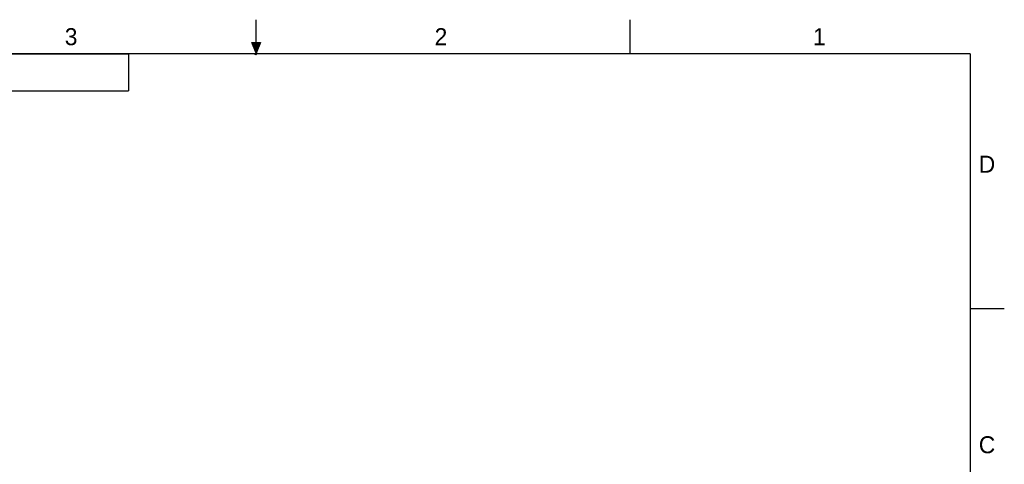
# Model space of a CAD drawing. Header units: inches. Extents: x 0 to 22, y 0 to 17.
# Tile 9 of 9: x 7.5 to 22, y 10.5 to 17. Entities that reach past the tile are written whole.
import ezdxf

# ---------------------------------------------------------------- set-up
doc = ezdxf.new("R2010")
doc.units = ezdxf.units.IN
doc.header["$LTSCALE"] = 1.21
doc.header["$MEASUREMENT"] = 0
doc.layers.get('0').update_dxf_attribs({"linetype": 'CONTINUOUS'})
doc.styles.add('TEXTSTYLE_2', font='txt')

msp = doc.modelspace()

# ---------------------------------------------------------------- hatches: boundary and pattern name
at = {"linetype": 'CONTINUOUS'}
msp.add_hatch(color=2, dxfattribs=at).paths.add_polyline_path([(11, 16.51), (10.9375, 16.6663), (11.0625, 16.6663)])

# ---------------------------------------------------------------- linework, layer by layer
at = {"color": 2, "linetype": 'CONTINUOUS'}
for p, q in [((11, 16.485), (11, 17)), ((16.5, 16.5), (16.5, 17)), ((11, 16.51), (10.9375, 16.6663)), ((10.9375, 16.6663), (11.0625, 16.6663)), ((11.0625, 16.6663), (11, 16.51)), ((11.015, 16.515), (10.985, 16.485)), ((10.985, 16.485), (11, 16.515)), ((11, 16.485), (11.015, 16.515)), ((0.4999, 16.5), (9.1249, 16.5)), ((9.1249, 16.5), (9.1249, 15.9531)), ((0.4999, 15.9531), (9.1249, 15.9531)), ((22, 12.75), (21.5, 12.75))]:
    msp.add_line(p, q, dxfattribs=at)
at = {"color": 7, "linetype": 'CONTINUOUS', "const_width": 0.02}
for points in [[(21.5, 16.5), (0.5, 16.5)], [(21.5, 0.5), (21.5, 16.5)]]:
    msp.add_lwpolyline(points, dxfattribs=at)

# ---------------------------------------------------------------- texts
at = {"color": 2, "linetype": 'CONTINUOUS', "char_height": 0.25, "width": 0.25, "attachment_point": 1, "line_spacing_factor": 0.9, "style": 'TEXTSTYLE_2'}
for s, insert in [('3', (8.1875, 16.875)), ('2', (13.625, 16.875)), ('1', (19.1875, 16.875)), ('D', (21.625, 15)), ('C', (21.625, 10.875))]:
    msp.add_mtext(s, dxfattribs=dict(at, insert=insert))

doc.saveas('drawing.dxf')
